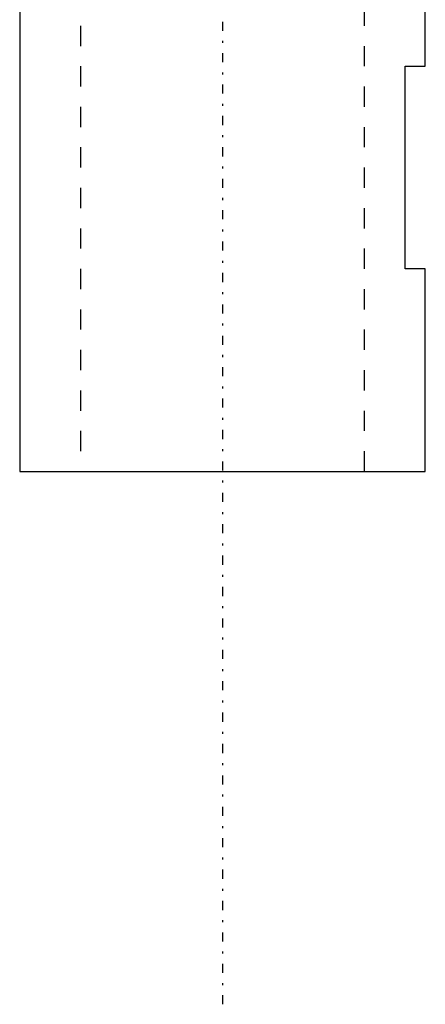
# Model space of a CAD drawing. Extents: x -168 to 502, y -1 to 818.
# Tile 2 of 9: x 440 to 460, y 240 to 288. Entities that reach past the tile are written whole.
import ezdxf

# ---------------------------------------------------------------- set-up
doc = ezdxf.new("R2010")
doc.units = 0
doc.linetypes.add('CENTER', pattern=[1.5, 0.45, -0.5, 0.05, -0.5])
doc.linetypes.add('DASHED', pattern=[2, 1, -1])
for name, color, linetype in [('AM_0', 7, 'CONTINUOUS'), ('AM_3', 7, 'DASHED'), ('AM_7', 7, 'CENTER')]:
    doc.layers.add(name, color=color, linetype=linetype)

msp = doc.modelspace()

# ---------------------------------------------------------------- linework, layer by layer
at = {"layer": 'AM_0', "color": 7, "linetype": 'CONTINUOUS'}
for p, q in [((440, 296), (440, 266)), ((460, 286), (460, 296)), ((459, 276), (459, 286)), ((459, 286), (460, 286)), ((460, 276), (459, 276)), ((460, 266), (460, 276)), ((440, 266), (460, 266))]:
    msp.add_line(p, q, dxfattribs=at)
at = {"layer": 'AM_3', "color": 6, "linetype": 'DASHED'}
for p, q in [((443, 792), (443, 266)), ((457, 266), (457, 792))]:
    msp.add_line(p, q, dxfattribs=at)
at = {"layer": 'AM_7', "color": 4, "linetype": 'CENTER'}
msp.add_line((450, 818.3), (450, 239.7), dxfattribs=at)

doc.saveas('drawing.dxf')
